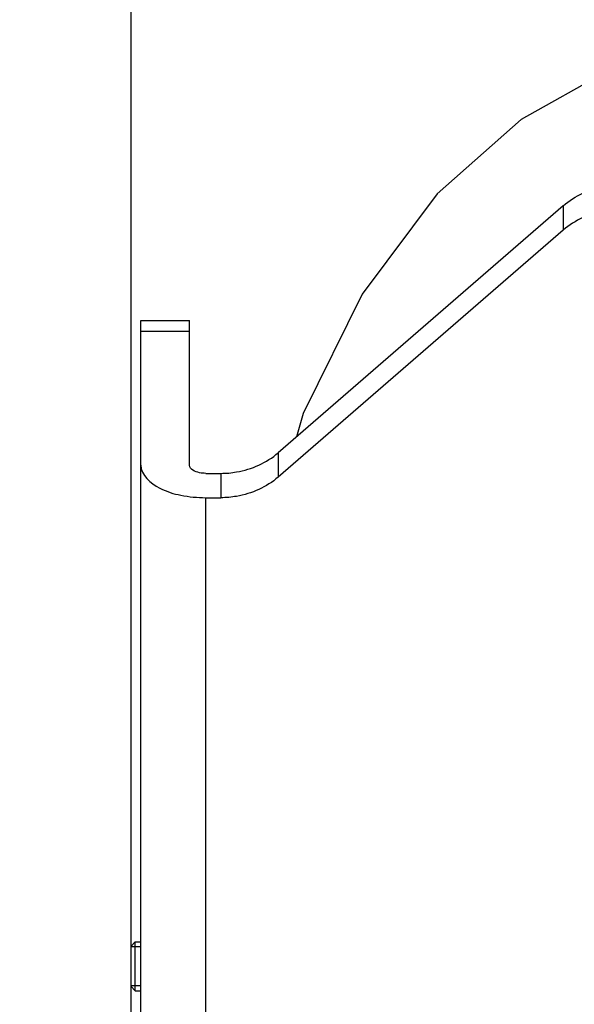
# Model space of a CAD drawing. Header units: millimetres. Extents: x 0 to 11890, y 0 to 8410.
# Tile 13 of 86: x 3815 to 3883, y 6939 to 7060. Entities that reach past the tile are written whole.
import ezdxf

# ---------------------------------------------------------------- set-up
doc = ezdxf.new("R2010")
doc.units = ezdxf.units.MM
doc.header["$LTSCALE"] = 653.95
doc.layers.get('0').update_dxf_attribs({"linetype": 'CONTINUOUS'})
for name, color, linetype in [('204101000043_DXF_DIMENSION', 7, 'CONTINUOUS'), ('304103000014_DXF_DIMENSION', 7, 'CONTINUOUS'), ('304105000045DXF_CONTINUOUS_LINE', 7, 'CONTINUOUS'), ('501023000027DXF_CONTINUOUS_LINE', 7, 'CONTINUOUS'), ('TANHUANGGUANDXF_CONTINUOUS_LINE', 7, 'CONTINUOUS')]:
    doc.layers.add(name, color=color, linetype=linetype)
doc.styles.get("Standard").update_dxf_attribs({"font": 'txt', "width": 0.7})
doc.dimstyles.new('DIMSTYLE_5', dxfattribs={"dimtxt": 100, "dimasz": 60, "dimexe": 2, "dimexo": 0.2, "dimgap": 2.5, "dimtad": 1, "dimdec": 0, "dimdsep": 46, "dimtxsty": 'Standard', "dimblk": '_FILLED', "dimblk1": '_FILLED', "dimblk2": '_FILLED', "dimcen": 0.09, "dimclrt": 5, "dimazin": 2, "dimtfac": 1, "dimtdec": 0, "dimtofl": 0, "dimtmove": 0, "dimatfit": 3, "dimldrblk": '_FILLED', "dimfxl": 0, "dimtolj": 1, "dimarcsym": 0})
doc.dimstyles.new('DIMSTYLE_6', dxfattribs={"dimtxt": 100, "dimasz": 60, "dimexe": 2, "dimexo": 0.2, "dimgap": 2.5, "dimtad": 1, "dimdsep": 46, "dimtxsty": 'Standard', "dimblk": '_FILLED', "dimblk1": '_FILLED', "dimblk2": '_FILLED', "dimcen": 0.09, "dimclrt": 5, "dimazin": 2, "dimtp": 0.01, "dimtm": 0.01, "dimtfac": 1, "dimtofl": 0, "dimtmove": 0, "dimatfit": 3, "dimldrblk": '_FILLED', "dimfxl": 0, "dimtolj": 1, "dimarcsym": 0})

# ---------------------------------------------------------------- blocks, each defined once
blk = doc.blocks.new('_FILLED')
at = {"color": 0, "linetype": 'ByBlock'}
blk.add_solid([(0, 0), (-1, 0.1667), (-1, -0.1667)], dxfattribs=at)
blk = doc.blocks.new('*D11')
at = {"layer": '304103000014_DXF_DIMENSION', "color": 2, "linetype": 'Continuous'}
for p, q in [((4103.74, 7246.38), (3355.35, 7246.38)), ((3375.35, 7246.38), (3375.35, 6313.78)), ((3375.35, 5381.18), (3375.35, 6313.78)), ((3938.84, 5381.18), (3355.35, 5381.18))]:
    blk.add_line(p, q, dxfattribs=at)
at = {"layer": '304103000014_DXF_DIMENSION', "color": 2, "linetype": 'Continuous', "xscale": 60, "yscale": 60, "zscale": 60}
for p, rotation in [((3375.35, 7246.38), 90), ((3375.35, 5381.18), 270)]:
    blk.add_blockref('_FILLED', p, dxfattribs=dict(at, rotation=rotation))
blk = doc.blocks.new('*D19')
at = {"layer": '204101000043_DXF_DIMENSION', "color": 2, "linetype": 'Continuous'}
for p, q in [((3828.24, 6900.09), (3828.24, 7364.35)), ((4181.44, 7082.18), (4181.44, 7364.35)), ((3828.24, 7344.35), (4004.84, 7344.35)), ((4181.44, 7344.35), (4004.84, 7344.35))]:
    blk.add_line(p, q, dxfattribs=at)
at = {"layer": '204101000043_DXF_DIMENSION', "color": 2, "linetype": 'Continuous', "xscale": 60, "yscale": 60, "zscale": 60, "rotation": 180}
blk.add_blockref('_FILLED', (3828.24, 7344.35), dxfattribs=at)
at = {"layer": '204101000043_DXF_DIMENSION', "color": 2, "linetype": 'Continuous', "xscale": 60, "yscale": 60, "zscale": 60}
blk.add_blockref('_FILLED', (4181.44, 7344.35), dxfattribs=at)

msp = doc.modelspace()

# ---------------------------------------------------------------- linework, layer by layer
at = {"layer": '304105000045DXF_CONTINUOUS_LINE', "color": 7, "linetype": 'Continuous'}
for p, q in [((3881.516, 7037.194), (3846.374, 7006.76)), ((3881.516, 7034.194), (3846.374, 7003.76)), ((3829.445, 6858.866), (3829.445, 7023.064)), ((3829.445, 7023.064), (3835.445, 7023.064)), ((3835.445, 7005.224), (3835.445, 7023.064)), ((3837.445, 7004.224), (3839.302, 7004.224)), ((3837.445, 7001.224), (3839.302, 7001.224))]:
    msp.add_line(p, q, dxfattribs=at)
at = {"layer": '304105000045DXF_CONTINUOUS_LINE', "color": 9, "linetype": 'Continuous'}
for p, q in [((3881.516, 7037.194), (3881.516, 7034.194)), ((3829.445, 7021.724), (3835.445, 7021.724)), ((3846.374, 7006.76), (3846.374, 7003.76)), ((3839.302, 7004.224), (3839.302, 7001.224)), ((3837.445, 6854.866), (3837.445, 7001.224))]:
    msp.add_line(p, q, dxfattribs=at)
at = {"layer": '304105000045DXF_CONTINUOUS_LINE', "color": 7, "linetype": 'Continuous'}
for points, knots in [([(3881.516, 7037.194), (3882.937, 7038.426), (3885.407, 7039.522), (3887.934, 7039.731), (3888.587, 7039.731)], [0, 0, 0, 0, 0.7424458, 1, 1, 1, 1]), ([(3888.587, 7036.731), (3887.934, 7036.731), (3885.407, 7036.522), (3882.937, 7035.426), (3881.516, 7034.194)], [0, 0, 0, 0, 0.2575542, 1, 1, 1, 1]), ([(3839.302, 7004.224), (3839.955, 7004.224), (3842.482, 7004.433), (3844.952, 7005.529), (3846.374, 7006.76)], [0, 0, 0, 0, 0.2575542, 1, 1, 1, 1]), ([(3829.445, 7005.224), (3829.445, 7004), (3831.512, 7002.264), (3834.452, 7001.432), (3836.419, 7001.224), (3837.445, 7001.224)], [0, 0, 0, 0, 0.3871982, 0.6756457, 1, 1, 1, 1]), ([(3837.445, 7004.224), (3837.188, 7004.224), (3836.477, 7004.274), (3835.445, 7004.71), (3835.445, 7005.224)], [0, 0, 0, 0, 0.3327926, 1, 1, 1, 1]), ([(3846.374, 7003.76), (3844.952, 7002.529), (3842.482, 7001.433), (3839.955, 7001.224), (3839.302, 7001.224)], [0, 0, 0, 0, 0.7424458, 1, 1, 1, 1])]:
    msp.add_open_spline(points, degree=3, knots=knots, dxfattribs=at)
at = {"layer": '501023000027DXF_CONTINUOUS_LINE', "color": 7, "linetype": 'Continuous'}
for p, q in [((3828.245, 6945.997), (3828.745, 6946.497)), ((3828.745, 6940.497), (3828.745, 6946.497)), ((3828.745, 6946.497), (3829.445, 6946.497)), ((3828.245, 6940.997), (3828.245, 6945.997)), ((3828.245, 6940.997), (3828.745, 6940.497)), ((3828.745, 6940.497), (3829.445, 6940.497))]:
    msp.add_line(p, q, dxfattribs=at)
at = {"layer": '501023000027DXF_CONTINUOUS_LINE', "color": 2, "linetype": 'Continuous'}
for p, q in [((3829.445, 6945.897), (3828.245, 6945.897)), ((3829.445, 6941.097), (3828.245, 6941.097))]:
    msp.add_line(p, q, dxfattribs=at)
at = {"layer": 'TANHUANGGUANDXF_CONTINUOUS_LINE', "color": 7, "linetype": 'Continuous'}
msp.add_lwpolyline([(3904.445, 7057.24), (3897.551, 7056.7), (3886.885, 7053.706), (3876.319, 7047.83), (3865.979, 7038.661), (3856.735, 7026.285), (3849.455, 7011.615), (3848.623, 7008.708)], dxfattribs=at)

# ---------------------------------------------------------------- dimensions: what is measured, and where the dimension line sits
at = {"layer": '204101000043_DXF_DIMENSION', "color": 2, "linetype": 'Continuous'}
dim = msp.add_linear_dim(base=(3828.245, 7344.352), p1=(4181.445, 7081.981), p2=(3828.245, 6899.888), angle=180, dimstyle='DIMSTYLE_6', dxfattribs=at)
dim.commit()
dim.dimension.update_dxf_attribs({"geometry": '*D19', "text_midpoint": (3829.845, 7344.352), "dimtype": 160})
at = {"layer": '304103000014_DXF_DIMENSION', "color": 2, "linetype": 'Continuous'}
dim = msp.add_linear_dim(base=(3375.348, 7246.381), p1=(3939.038, 5381.181), p2=(4103.945, 7246.381), angle=90, dimstyle='DIMSTYLE_5', dxfattribs=at)
dim.commit()
dim.dimension.update_dxf_attribs({"geometry": '*D11', "text_midpoint": (3375.348, 6173.781), "dimtype": 160})

doc.saveas('drawing.dxf')
